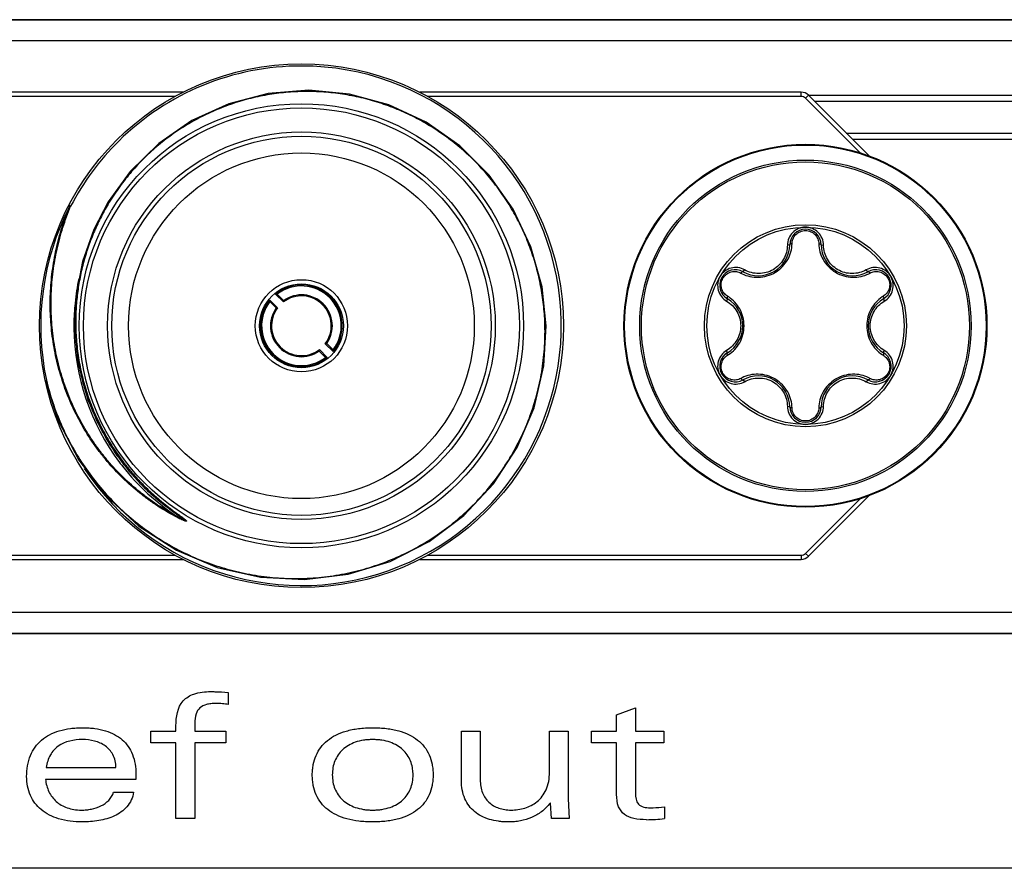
# Model space of a CAD drawing. Header units: inches. Extents: x 0 to 22, y 0 to 17.
# Tile 6 of 106: x 8.436 to 8.906, y 6.408 to 6.813. Entities that reach past the tile are written whole.
import ezdxf

# ---------------------------------------------------------------- set-up
doc = ezdxf.new("R2010")
doc.units = ezdxf.units.IN
doc.header["$LTSCALE"] = 1.21
doc.header["$MEASUREMENT"] = 0
doc.layers.get('0').update_dxf_attribs({"linetype": 'CONTINUOUS'})
doc.layers.add('02___PRT_ALL_AXES', color=7, linetype='CONTINUOUS')
doc.layers.add('LAYER_1', color=7, linetype='CONTINUOUS')

msp = doc.modelspace()

# ---------------------------------------------------------------- linework, layer by layer
at = {"color": 7, "linetype": 'CONTINUOUS'}
for p, q in [((8.2950672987, 6.803025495), (9.5655408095, 6.803025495)), ((8.513801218, 6.7784189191), (8.3318751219, 6.7784189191)), ((8.5100379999, 6.7764189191), (8.3318751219, 6.7764189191)), ((8.8087329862, 6.7784189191), (8.626740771, 6.7784189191)), ((8.8087329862, 6.7764189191), (8.6305125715, 6.7764189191)), ((8.8087329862, 6.7764189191), (8.8087329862, 6.7784189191)), ((8.8108543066, 6.7755402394), (8.8122685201, 6.776954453)), ((8.8370622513, 6.7493322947), (8.8108543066, 6.7755402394)), ((8.8415731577, 6.7476498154), (8.8122685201, 6.776954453)), ((9.048339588, 6.7769189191), (8.8122685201, 6.7769189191)), ((9.0453040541, 6.7739189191), (8.8153040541, 6.7739189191)), ((8.8303040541, 6.7589189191), (9.0303040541, 6.7589189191)), ((8.8333040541, 6.7559189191), (9.0273040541, 6.7559189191)), ((8.459373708, 6.7243161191), (8.4592737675, 6.7243408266)), ((8.4598170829, 6.724116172), (8.459373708, 6.7243161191)), ((8.4601912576, 6.723937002), (8.4598036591, 6.7240947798)), ((8.4786256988, 6.7258757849), (8.4781054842, 6.7261484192)), ((8.8033243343, 6.7055959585), (8.8021881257, 6.7054107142)), ((8.8182837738, 6.7055959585), (8.8194199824, 6.7054107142)), ((8.7810486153, 6.6927350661), (8.7817771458, 6.6936264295)), ((8.8405594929, 6.6927350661), (8.8398309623, 6.6936264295)), ((8.5580024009, 6.6820489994), (8.5617417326, 6.6783096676)), ((8.5587536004, 6.6820049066), (8.5617928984, 6.6789656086)), ((8.5589133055, 6.6754812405), (8.5551739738, 6.6792205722)), ((8.5582573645, 6.6754300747), (8.5552180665, 6.6784693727)), ((8.7735688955, 6.6797798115), (8.7731612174, 6.6787032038)), ((8.8480392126, 6.6797798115), (8.8484468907, 6.6787032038)), ((8.5816948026, 6.6583565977), (8.5854341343, 6.6546172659)), ((8.5823507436, 6.6584077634), (8.5853900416, 6.6553684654)), ((8.5818545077, 6.6518329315), (8.5788152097, 6.6548722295)), ((8.5826057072, 6.6517888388), (8.5788663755, 6.6555281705)), ((8.7735688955, 6.6540580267), (8.7731612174, 6.6551346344)), ((8.8480392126, 6.6540580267), (8.8484468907, 6.6551346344)), ((8.4480682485, 6.6407768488), (8.4486319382, 6.6409421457)), ((8.7810486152, 6.641102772), (8.7817771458, 6.6402114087)), ((8.8405594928, 6.641102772), (8.8398309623, 6.6402114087)), ((8.8033243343, 6.6282418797), (8.8021881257, 6.628427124)), ((8.8182837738, 6.6282418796), (8.8194199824, 6.628427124)), ((8.4856314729, 6.6005491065), (8.4856663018, 6.6005046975)), ((8.8108543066, 6.5582975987), (8.8370622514, 6.5845055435)), ((8.8122685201, 6.5568833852), (8.8415731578, 6.5861880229)), ((8.5111262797, 6.5753830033), (8.5112918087, 6.5757700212)), ((8.51312782, 6.5753825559), (8.5154452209, 6.5736825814)), ((8.3318751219, 6.5574189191), (8.5100603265, 6.5574189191)), ((8.3318751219, 6.5554189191), (8.513857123, 6.5554189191)), ((8.6267425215, 6.5554189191), (8.8087329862, 6.5554189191)), ((8.6305488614, 6.5574189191), (8.8087329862, 6.5574189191)), ((8.8087329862, 6.5574189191), (8.8087329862, 6.5554189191)), ((8.8108543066, 6.5582975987), (8.8122685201, 6.5568833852)), ((9.5643651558, 6.530025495), (8.2962429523, 6.530025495)), ((9.5720205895, 6.4079504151), (8.2885875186, 6.4079504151))]:
    msp.add_line(p, q, dxfattribs=at)
for points in [[(8.6870899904, 6.6669677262), (8.6851579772, 6.6854479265), (8.6798450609, 6.7046515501), (8.6713480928, 6.7226112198), (8.6599327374, 6.7388015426), (8.6459510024, 6.7527509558), (8.6298313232, 6.764056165), (8.6120645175, 6.7723945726), (8.5931869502, 6.7775339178), (8.5737655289, 6.7793373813), (8.5543835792, 6.7777672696), (8.5356259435, 6.7728883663), (8.5180576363, 6.7648683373), (8.5022073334, 6.7539749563)], [(8.5022073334, 6.7539749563), (8.4885382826, 6.7405590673), (8.4781054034, 6.7261484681)], [(8.4781054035, 6.7261484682), (8.4712546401, 6.7129458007), (8.4658641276, 6.6976318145), (8.4627781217, 6.6817344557), (8.4620233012, 6.6668853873)], [(8.4480667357, 6.6407853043), (8.4542522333, 6.6217038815), (8.4641441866, 6.6027131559), (8.477118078, 6.5857471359), (8.4927756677, 6.5713032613), (8.5106376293, 6.5598033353), (8.5301590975, 6.5515786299), (8.5507457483, 6.5468605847), (8.5717733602, 6.5457733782), (8.5926094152, 6.5483308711), (8.6126280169, 6.5544380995), (8.6312290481, 6.5638930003), (8.6478564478, 6.5763919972), (8.6620163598, 6.5915395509), (8.6732923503, 6.6088615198), (8.6813569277, 6.6278170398), (8.6859836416, 6.6478201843), (8.6870899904, 6.6669677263)], [(8.4620233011, 6.6668853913), (8.4636693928, 6.6496803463), (8.4684610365, 6.6316025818), (8.4762663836, 6.6145465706), (8.4856314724, 6.6005491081)]]:
    msp.add_lwpolyline(points, dxfattribs=at)
for centre, radius in [((8.5703040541, 6.6669189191), 0.125), ((8.5703040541, 6.6669189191), 0.106), ((8.5703040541, 6.6669189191), 0.104), ((8.5703040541, 6.6669189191), 0.0925), ((8.5703040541, 6.6669189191), 0.0905), ((8.8108040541, 6.6669189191), 0.0866141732), ((8.8108040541, 6.6669189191), 0.0862682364), ((8.5703040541, 6.6669189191), 0.0825), ((8.8108040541, 6.6669189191), 0.0790860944), ((8.8108040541, 6.6669189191), 0.0782509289), ((8.8108040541, 6.6669189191), 0.0482118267), ((8.8108040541, 6.6669189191), 0.0470472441), ((8.5703040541, 6.6669189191), 0.022), ((8.5703040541, 6.6669189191), 0.02)]:
    msp.add_circle(centre, radius, dxfattribs=at)
for centre, radius, start, end in [((8.5703037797, 6.6669180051), 0.1239985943, 213.3002383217, 89.9712482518), ((8.5703041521, 6.6669187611), 0.1239996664, 89.9713013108, 134.6839603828), ((8.8087329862, 6.7734189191), 0.005, 45, 90), ((8.8087329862, 6.7734189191), 0.003, 45, 90), ((8.570303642, 6.6669191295), 0.1239990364, 134.6839125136, 152.6244532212), ((8.5703040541, 6.6669189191), 0.1244142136, 152.6531984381, 192.0516078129), ((8.8108040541, 6.7055015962), 0.007480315, 0.7227907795, 179.2772092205), ((8.7883648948, 6.705784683), 0.0149606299, 240.7227907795, 359.2772092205), ((8.8332432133, 6.705784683), 0.0149606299, 180.7227907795, 299.2772092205), ((8.7773904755, 6.6862102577), 0.007480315, 60.7227907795, 239.2772092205), ((8.7877868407, 6.7059492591), 0.0159065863, 240.861788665, 243.0483582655), ((8.8442176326, 6.6862102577), 0.007480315, 300.7227907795, 119.2772092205), ((8.8338217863, 6.7059483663), 0.0159055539, 296.9371101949, 299.13814451), ((8.5703936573, 6.666905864), 0.1086746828, 168.0325823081, 174.2595774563), ((8.5703040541, 6.6669189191), 0.0195, 320.8868421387, 129.1131578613), ((8.5703040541, 6.6669189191), 0.019, 322.5608431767, 127.4391568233), ((8.5553352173, 6.6301876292), 0.0519299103, 86.2256693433, 87.0559233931), ((8.5703040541, 6.6669189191), 0.01425, 323.0681505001, 126.9318494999), ((8.5703040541, 6.6669189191), 0.01475, 324.7582565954, 125.2417434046), ((8.5701678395, 6.6669264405), 0.1084479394, 174.2584609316, 179.6242179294), ((8.5703040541, 6.6669189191), 0.0195, 140.8868421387, 309.1131578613), ((8.5703040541, 6.6669189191), 0.019, 142.5608431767, 307.4391568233), ((8.6070353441, 6.6818877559), 0.0519299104, 182.9440766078, 183.7743306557), ((8.6060444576, 6.6751838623), 0.0444128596, 175.1153607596, 175.9641500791), ((8.7659257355, 6.6669189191), 0.0149606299, 300.7227907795, 59.2772092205), ((8.7654940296, 6.6673370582), 0.0159068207, 56.9302878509, 59.1380786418), ((8.8556823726, 6.6669189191), 0.0149606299, 120.7227907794, 239.2772092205), ((8.8561139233, 6.667337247), 0.0159065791, 120.8617901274, 123.0485001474), ((8.5703040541, 6.6669189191), 0.01475, 144.7582565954, 305.2417434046), ((8.5703040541, 6.6669189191), 0.01425, 143.0681505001, 306.9318494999), ((8.5620391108, 6.6311785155), 0.0444128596, 94.035849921, 94.8846392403), ((8.8108015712, 6.6669175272), 0.0312182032, 170.2279597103, 170.9447243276), ((8.5703792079, 6.666922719), 0.1086593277, 179.6229866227, 180.0314200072), ((8.5704055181, 6.666922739), 0.1086856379, 180.0314229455, 180.5271346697), ((8.5703034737, 6.66691866), 0.108583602, 180.52547779, 216.9770932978), ((8.5785689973, 6.7026593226), 0.0444128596, 274.0358499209, 274.8846392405), ((8.8108031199, 6.6669150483), 0.0312206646, 350.3514779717, 350.9639628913), ((8.5345636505, 6.6586539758), 0.0444128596, 355.1153607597, 355.964150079), ((8.5335727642, 6.6519500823), 0.0519299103, 2.9440766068, 3.7743306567), ((8.7773904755, 6.6476275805), 0.007480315, 120.7227907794, 299.2772092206), ((8.7654941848, 6.6665005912), 0.0159065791, 300.8617901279, 303.0485001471), ((8.8442176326, 6.6476275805), 0.007480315, 240.7227907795, 59.2772092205), ((8.8561140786, 6.6665007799), 0.0159068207, 236.9302878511, 239.138078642), ((8.5852728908, 6.7036502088), 0.0519299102, 266.2256693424, 267.0559233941), ((8.7877863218, 6.6278894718), 0.0159055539, 116.9371101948, 119.1381445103), ((8.7883648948, 6.6280531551), 0.0149606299, 0.7227907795, 119.2772092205), ((8.8332432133, 6.6280531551), 0.0149606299, 60.7227907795, 179.2772092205), ((8.8338212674, 6.627888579), 0.0159065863, 60.8617886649, 63.0483582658), ((8.8108040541, 6.6283362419), 0.007480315, 180.7227907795, 359.2772092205), ((8.5701760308, 6.6668185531), 0.1084217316, 216.9753406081, 218.1208778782), ((8.5744390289, 6.6701640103), 0.1122548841, 217.5724271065, 218.0901912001), ((8.5703081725, 6.6669246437), 0.1085912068, 218.1218743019, 237.0797129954), ((8.5985604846, 6.7026096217), 0.1532415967, 234.6282322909, 234.8406373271), ((8.6191667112, 6.7320114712), 0.1891453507, 234.8662153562, 235.5362732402), ((8.7723741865, 6.9551556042), 0.4598219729, 235.5308621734, 235.6811877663), ((8.8087329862, 6.5604189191), 0.003, 270, 315), ((8.8087329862, 6.5604189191), 0.005, 270, 315)]:
    msp.add_arc(centre, radius, start, end, dxfattribs=at)
for points, knots in [([(8.6865047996, 6.6669189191), (8.6864321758, 6.6699305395), (8.686052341, 6.6759508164), (8.6847811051, 6.684907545), (8.6828146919, 6.6937387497), (8.680163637, 6.7023895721), (8.6768427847, 6.7108067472), (8.6728711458, 6.718937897), (8.6682719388, 6.7267322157), (8.6630721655, 6.7341405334), (8.6573028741, 6.741115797), (8.6509992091, 6.7476137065), (8.644198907, 6.7535914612), (8.6369449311, 6.7590112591), (8.6292813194, 6.76383574), (8.621257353, 6.7680345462), (8.6129228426, 6.7715776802), (8.6043314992, 6.774442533), (8.5955377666, 6.7766080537), (8.5865984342, 6.7780597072), (8.577571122, 6.7787860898), (8.5685146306, 6.7787811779), (8.5594881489, 6.7780437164), (8.5505512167, 6.7765765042), (8.541762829, 6.7743885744), (8.5331820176, 6.7714918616), (8.5248659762, 6.7679057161), (8.5168717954, 6.7636513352), (8.5092531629, 6.7587576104), (8.5020628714, 6.753255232), (8.49534941, 6.7471808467), (8.4891585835, 6.7405732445), (8.4835360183, 6.7334772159), (8.4801902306, 6.7284517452), (8.4786256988, 6.7258757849)], [0, 0, 0, 0, 0.0312279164, 0.0624563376, 0.0936865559, 0.1249185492, 0.1561526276, 0.1873889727, 0.2186279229, 0.2498699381, 0.2811153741, 0.3123645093, 0.3436173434, 0.37487323, 0.406131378, 0.4373908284, 0.4686506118, 0.4999104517, 0.5311700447, 0.5624296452, 0.5936890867, 0.6249487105, 0.6562080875, 0.68746763, 0.7187271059, 0.7499866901, 0.7812450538, 0.8125015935, 0.843754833, 0.8750045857, 0.9062514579, 0.9375006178, 0.9687579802, 1, 1, 1, 1]), ([(8.5111262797, 6.5753830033), (8.5079344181, 6.5770377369), (8.5032650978, 6.5797610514), (8.4973349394, 6.5838344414), (8.4916100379, 6.5881945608), (8.4848629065, 6.5941617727), (8.4787231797, 6.600753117), (8.4742082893, 6.6063597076), (8.4699652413, 6.6121754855), (8.4651874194, 6.6198143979), (8.4603431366, 6.6294774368), (8.4564218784, 6.6395504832), (8.4534499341, 6.6499425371), (8.4514444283, 6.6605630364), (8.4504142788, 6.6713216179), (8.4503601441, 6.682129), (8.4512748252, 6.6928974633), (8.4531435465, 6.7035420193), (8.4559446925, 6.7139790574), (8.458414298, 6.7207490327), (8.4597940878, 6.7240717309)], [0, 0, 0, 0, 0.0624613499, 0.0937081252, 0.1249536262, 0.187435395, 0.2499318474, 0.2811919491, 0.3124536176, 0.3749612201, 0.4374696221, 0.4999762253, 0.562480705, 0.6249836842, 0.6874858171, 0.7499876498, 0.812489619, 0.8749920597, 0.9374951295, 1, 1, 1, 1]), ([(8.5112918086, 6.5757700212), (8.5081120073, 6.5774196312), (8.5034604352, 6.5801343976), (8.4975530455, 6.5841947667), (8.4918502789, 6.5885408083), (8.4851295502, 6.5944885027), (8.4790142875, 6.6010579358), (8.4745176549, 6.6066456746), (8.4702919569, 6.6124417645), (8.4655340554, 6.6200545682), (8.4607106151, 6.6296841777), (8.4568069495, 6.6397219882), (8.4538492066, 6.6500773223), (8.4518543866, 6.6606599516), (8.4508313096, 6.6713798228), (8.4507806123, 6.6821481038), (8.4516949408, 6.6928770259), (8.4532492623, 6.7017161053), (8.4549565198, 6.7086821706), (8.4569683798, 6.7155661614), (8.4588160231, 6.7206259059), (8.460191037, 6.723936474)], [0, 0, 0, 0, 0.0624600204, 0.0937061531, 0.1249510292, 0.1874315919, 0.2499269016, 0.2811864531, 0.3124475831, 0.374954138, 0.4374615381, 0.4999671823, 0.5624707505, 0.6249728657, 0.6874741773, 0.7499752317, 0.8124764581, 0.8749781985, 0.9062370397, 0.9374957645, 1, 1, 1, 1]), ([(8.4786256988, 6.7258757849), (8.4772872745, 6.7236719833), (8.4747628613, 6.7191686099), (8.4714573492, 6.7121668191), (8.4686500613, 6.7049496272), (8.466356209, 6.6975535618), (8.4645877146, 6.6900148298), (8.4633544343, 6.6823703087), (8.4626631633, 6.6746587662), (8.4625661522, 6.6694971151), (8.4626088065, 6.6669189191)], [0, 0, 0, 0, 0.1249747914, 0.2499941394, 0.3750037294, 0.5000118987, 0.625019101, 0.7500166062, 0.8750177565, 1, 1, 1, 1]), ([(8.81080285, 6.7139661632), (8.8102391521, 6.7139660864), (8.8091093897, 6.7138441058), (8.806951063, 6.71318992), (8.8045628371, 6.7115926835), (8.8026611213, 6.7087545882), (8.8022008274, 6.7065174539), (8.8021881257, 6.7054107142)], [0, 0, 0, 0, 0.1262875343, 0.2525301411, 0.5029356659, 0.7520362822, 1, 1, 1, 1]), ([(8.8194199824, 6.7054107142), (8.8194072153, 6.7065180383), (8.8189465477, 6.7087565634), (8.8170428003, 6.7115950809), (8.8146535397, 6.7131916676), (8.8124954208, 6.7138445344), (8.8113662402, 6.7139662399), (8.81080285, 6.7139661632)], [0, 0, 0, 0, 0.248052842, 0.4972756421, 0.7476441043, 0.8738027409, 1, 1, 1, 1]), ([(8.8044161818, 6.7061283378), (8.8044279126, 6.706904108), (8.8047538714, 6.7084933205), (8.8061144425, 6.7105579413), (8.8082321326, 6.7120076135), (8.8108078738, 6.7125322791), (8.8133825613, 6.7120046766), (8.8154975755, 6.7105536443), (8.8168550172, 6.7084901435), (8.8171802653, 6.7069030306), (8.8171919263, 6.7061283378)], [0, 0, 0, 0, 0.1184614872, 0.2410309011, 0.3687539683, 0.5001861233, 0.6316185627, 0.7592785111, 0.8817031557, 1, 1, 1, 1]), ([(8.7805773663, 6.691770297), (8.7817444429, 6.6911768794), (8.7842738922, 6.6902627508), (8.7883597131, 6.6898686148), (8.7925607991, 6.6905394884), (8.7965463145, 6.6922967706), (8.7999477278, 6.695002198), (8.8024819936, 6.6983913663), (8.8040274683, 6.7021709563), (8.8043965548, 6.704823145), (8.8044161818, 6.7061283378)], [0, 0, 0, 0, 0.1189431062, 0.2414289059, 0.3691399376, 0.5011775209, 0.6327632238, 0.7596185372, 0.8814147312, 1, 1, 1, 1]), ([(8.8021881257, 6.7054107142), (8.8021746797, 6.704237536), (8.8018457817, 6.7018792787), (8.8004719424, 6.6985823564), (8.7982906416, 6.6957315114), (8.7954364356, 6.6935369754), (8.792108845, 6.6921622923), (8.788549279, 6.6916984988), (8.7850069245, 6.6921570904), (8.7827999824, 6.6930514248), (8.7817771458, 6.6936264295)], [0, 0, 0, 0, 0.1242272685, 0.2489210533, 0.3742252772, 0.499991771, 0.6257537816, 0.751060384, 0.8757593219, 1, 1, 1, 1]), ([(8.8044161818, 6.7061283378), (8.8042747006, 6.7061247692), (8.8040056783, 6.7060925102), (8.8036099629, 6.7059817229), (8.8033263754, 6.7057577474), (8.8033243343, 6.7055959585)], [0, 0, 0, 0, 0.331294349, 0.6212430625, 1, 1, 1, 1]), ([(8.8171919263, 6.7061283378), (8.8173334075, 6.7061247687), (8.8176024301, 6.7060925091), (8.8179981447, 6.7059817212), (8.8182817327, 6.7057577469), (8.8182837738, 6.7055959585)], [0, 0, 0, 0, 0.331294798, 0.6212439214, 1, 1, 1, 1]), ([(8.8171919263, 6.7061283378), (8.8172115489, 6.7048233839), (8.8175805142, 6.7021716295), (8.8191255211, 6.6983925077), (8.8216592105, 6.6950034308), (8.8250599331, 6.6922979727), (8.8290446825, 6.6905403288), (8.8332450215, 6.6898687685), (8.8373305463, 6.6902619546), (8.8398600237, 6.6911754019), (8.8410271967, 6.6917684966)], [0, 0, 0, 0, 0.1185777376, 0.2403711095, 0.3672268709, 0.4988236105, 0.6308496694, 0.7585603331, 0.8810481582, 1, 1, 1, 1]), ([(8.8398309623, 6.6936264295), (8.8388082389, 6.6930514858), (8.8366014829, 6.6921571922), (8.8330593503, 6.6916985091), (8.8294998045, 6.6921621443), (8.826172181, 6.693536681), (8.8233178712, 6.6957311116), (8.821136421, 6.6985818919), (8.8197623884, 6.7018789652), (8.8194334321, 6.7042374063), (8.8194199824, 6.7054107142)], [0, 0, 0, 0, 0.1242270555, 0.2489206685, 0.3742247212, 0.4999906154, 0.6257526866, 0.7510597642, 0.8757589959, 1, 1, 1, 1]), ([(8.7700590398, 6.6904409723), (8.7697773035, 6.6899527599), (8.7693181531, 6.6889133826), (8.768805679, 6.6867171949), (8.7689949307, 6.6838504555), (8.770501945, 6.6807846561), (8.7722091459, 6.6792675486), (8.7731612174, 6.6787032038)], [0, 0, 0, 0, 0.1262874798, 0.2525299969, 0.5029355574, 0.7520362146, 1, 1, 1, 1]), ([(8.7817771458, 6.6936264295), (8.7808117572, 6.6941690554), (8.778642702, 6.6948893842), (8.7752324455, 6.6946598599), (8.7726550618, 6.6933888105), (8.7710106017, 6.6918461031), (8.7703406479, 6.6909289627), (8.7700590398, 6.6904409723)], [0, 0, 0, 0, 0.248050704, 0.4972746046, 0.7476435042, 0.8738025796, 1, 1, 1, 1]), ([(8.7736537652, 6.6809915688), (8.7729877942, 6.6813896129), (8.7717744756, 6.6824665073), (8.7706667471, 6.6846771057), (8.770470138, 6.6872359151), (8.7713036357, 6.6897289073), (8.7730478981, 6.6916948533), (8.7753620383, 6.6928009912), (8.7778278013, 6.6929448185), (8.779364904, 6.6924329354), (8.7800416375, 6.6920556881)], [0, 0, 0, 0, 0.1184614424, 0.241030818, 0.3687538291, 0.5001860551, 0.6316188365, 0.7592787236, 0.8817032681, 1, 1, 1, 1]), ([(8.7800416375, 6.6920556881), (8.780115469, 6.6921764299), (8.780277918, 6.6923932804), (8.7805717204, 6.6926805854), (8.7809074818, 6.6928141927), (8.7810486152, 6.6927350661)], [0, 0, 0, 0, 0.3312947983, 0.621243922, 1, 1, 1, 1]), ([(8.8515471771, 6.690444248), (8.8512652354, 6.6909323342), (8.8505946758, 6.6918496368), (8.8489489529, 6.6933915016), (8.846371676, 6.69466093), (8.8429631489, 6.6948886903), (8.8407957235, 6.6941687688), (8.8398309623, 6.6936264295)], [0, 0, 0, 0, 0.1262874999, 0.2525300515, 0.5029355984, 0.7520362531, 1, 1, 1, 1]), ([(8.8415664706, 6.6920556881), (8.8414926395, 6.69217643), (8.8413301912, 6.6923932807), (8.8410363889, 6.6926805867), (8.8407006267, 6.6928141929), (8.8405594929, 6.6927350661)], [0, 0, 0, 0, 0.3312943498, 0.621243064, 1, 1, 1, 1]), ([(8.8415664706, 6.6920556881), (8.8422441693, 6.6924334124), (8.8437834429, 6.6929457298), (8.8462517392, 6.6927997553), (8.8485660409, 6.6916906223), (8.8503082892, 6.6897222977), (8.8511387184, 6.6872287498), (8.8509395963, 6.6846715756), (8.849831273, 6.6824642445), (8.8486194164, 6.6813890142), (8.8479543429, 6.6809915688)], [0, 0, 0, 0, 0.118460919, 0.2410303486, 0.3687534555, 0.5001857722, 0.6316183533, 0.7592783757, 0.8817030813, 1, 1, 1, 1]), ([(8.8484468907, 6.6787032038), (8.849399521, 6.6792679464), (8.8511078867, 6.6807862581), (8.8526142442, 6.6838544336), (8.8528021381, 6.6867220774), (8.8522883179, 6.6889176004), (8.8518289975, 6.6899563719), (8.8515471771, 6.690444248)], [0, 0, 0, 0, 0.2480499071, 0.4972738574, 0.7476429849, 0.8738024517, 1, 1, 1, 1]), ([(8.7731612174, 6.6787032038), (8.7741705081, 6.678104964), (8.776048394, 6.6766410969), (8.7782167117, 6.6738022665), (8.7795949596, 6.6704896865), (8.7799103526, 6.6681067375), (8.7799103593, 6.6669189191)], [0, 0, 0, 0, 0.2484572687, 0.4978488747, 0.7484615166, 1, 1, 1, 1]), ([(8.7736537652, 6.6809915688), (8.7735861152, 6.6808672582), (8.7734795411, 6.6806181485), (8.773377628, 6.6802200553), (8.7734298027, 6.6798624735), (8.7735688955, 6.6797798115)], [0, 0, 0, 0, 0.3312943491, 0.6212430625, 1, 1, 1, 1]), ([(8.7815129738, 6.6669189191), (8.7815129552, 6.6683415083), (8.7811581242, 6.6711527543), (8.7796233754, 6.6750197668), (8.7772660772, 6.6782739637), (8.7752489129, 6.6799669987), (8.7741737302, 6.6806670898)], [0, 0, 0, 0, 0.2633697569, 0.5180081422, 0.7624688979, 1, 1, 1, 1]), ([(8.8474392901, 6.6806702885), (8.8463632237, 6.6799701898), (8.8443446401, 6.6782769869), (8.8419858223, 6.6750219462), (8.8404501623, 6.6711539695), (8.8400951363, 6.6683419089), (8.8400951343, 6.6669189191)], [0, 0, 0, 0, 0.2375836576, 0.4820303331, 0.7366506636, 1, 1, 1, 1]), ([(8.8416977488, 6.6669189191), (8.8416977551, 6.6681066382), (8.842013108, 6.6704894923), (8.8433912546, 6.6738020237), (8.8455595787, 6.6766409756), (8.8474375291, 6.6781049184), (8.8484468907, 6.6787032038)], [0, 0, 0, 0, 0.2515174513, 0.5021316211, 0.7515248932, 1, 1, 1, 1]), ([(8.8479543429, 6.6809915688), (8.8480219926, 6.6808672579), (8.8481285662, 6.6806181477), (8.8482304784, 6.6802200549), (8.848178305, 6.6798624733), (8.8480392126, 6.6797798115)], [0, 0, 0, 0, 0.331294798, 0.6212439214, 1, 1, 1, 1]), ([(8.4486319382, 6.6409421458), (8.4494797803, 6.6373673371), (8.4514948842, 6.6302875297), (8.4547866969, 6.6216963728), (8.4578710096, 6.6150211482), (8.4612481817, 6.6084917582), (8.4660108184, 6.6006226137), (8.4725437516, 6.591729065), (8.4798458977, 6.5834556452), (8.4878591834, 6.5758702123), (8.4965205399, 6.5690349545), (8.5057612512, 6.5630066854), (8.515507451, 6.5578358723), (8.5256807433, 6.5535664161), (8.536198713, 6.5502351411), (8.5469756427, 6.547871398), (8.5579232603, 6.5464967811), (8.5689513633, 6.5461249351), (8.5799684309, 6.5467611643), (8.5908822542, 6.5484028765), (8.601600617, 6.551038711), (8.6120324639, 6.5546480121), (8.6220875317, 6.5592035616), (8.631679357, 6.564666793), (8.6407238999, 6.5709935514), (8.6491423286, 6.5781306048), (8.656860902, 6.5860177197), (8.663811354, 6.5945883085), (8.6699314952, 6.6037685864), (8.6742948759, 6.6118633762), (8.6773179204, 6.6185602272), (8.6800233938, 6.6253910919), (8.6827984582, 6.6341564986), (8.684736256, 6.6431439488), (8.6857727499, 6.6504170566), (8.6864646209, 6.6577306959), (8.6865933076, 6.6632481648), (8.6865047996, 6.6669189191)], [0, 0, 0, 0, 0.031256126, 0.0625287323, 0.0781635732, 0.0937955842, 0.1250498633, 0.15630353, 0.1875542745, 0.2188028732, 0.2500497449, 0.2812951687, 0.3125398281, 0.3437842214, 0.3750285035, 0.4062729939, 0.4375185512, 0.4687662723, 0.5000169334, 0.5312708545, 0.5625279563, 0.5937875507, 0.6250482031, 0.6563074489, 0.6875637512, 0.7188165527, 0.7500660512, 0.7813125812, 0.812556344, 0.8437976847, 0.85942184, 0.8750455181, 0.9062828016, 0.9375183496, 0.9531400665, 0.968762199, 1, 1, 1, 1]), ([(8.4623662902, 6.6668721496), (8.4623928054, 6.6638910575), (8.4626911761, 6.6579282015), (8.4638714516, 6.6490534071), (8.4657763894, 6.6403051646), (8.4683926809, 6.6317432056), (8.4717021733, 6.6234247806), (8.4756819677, 6.6154054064), (8.480303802, 6.6077388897), (8.4837925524, 6.602895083), (8.4856314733, 6.6005491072)], [0, 0, 0, 0, 0.1250112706, 0.250020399, 0.3750218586, 0.5000204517, 0.6250168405, 0.7500115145, 0.8750054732, 1, 1, 1, 1]), ([(8.4626088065, 6.6669189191), (8.4626572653, 6.6639911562), (8.4629893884, 6.6581368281), (8.4641900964, 6.6494259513), (8.46608576, 6.6408391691), (8.4686636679, 6.6324324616), (8.4719064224, 6.624259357), (8.4757918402, 6.6163715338), (8.4802923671, 6.6088186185), (8.4836824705, 6.6040355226), (8.4854676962, 6.601715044)], [0, 0, 0, 0, 0.1250108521, 0.2500205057, 0.3750222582, 0.500021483, 0.6250184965, 0.7500136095, 0.8750073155, 1, 1, 1, 1]), ([(8.7799103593, 6.6669189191), (8.779910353, 6.6657312), (8.7795950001, 6.6633483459), (8.7782168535, 6.6600358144), (8.7760485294, 6.6571968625), (8.774170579, 6.6557329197), (8.7731612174, 6.6551346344)], [0, 0, 0, 0, 0.2515174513, 0.5021316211, 0.7515248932, 1, 1, 1, 1]), ([(8.774168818, 6.6531675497), (8.7752448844, 6.6538676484), (8.777263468, 6.6555608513), (8.7796222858, 6.658815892), (8.7811579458, 6.6626838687), (8.7815129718, 6.6654959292), (8.7815129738, 6.6669189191)], [0, 0, 0, 0, 0.2375836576, 0.4820303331, 0.7366506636, 1, 1, 1, 1]), ([(8.8400951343, 6.6669189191), (8.8400951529, 6.6654963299), (8.8404499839, 6.6626850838), (8.8419847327, 6.6588180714), (8.8443420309, 6.6555638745), (8.8463591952, 6.6538708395), (8.8474343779, 6.6531707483)], [0, 0, 0, 0, 0.2633697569, 0.5180081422, 0.7624688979, 1, 1, 1, 1]), ([(8.8484468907, 6.6551346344), (8.8474376, 6.6557328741), (8.8455597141, 6.6571967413), (8.8433913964, 6.6600355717), (8.8420131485, 6.6633481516), (8.8416977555, 6.6657311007), (8.8416977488, 6.6669189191)], [0, 0, 0, 0, 0.2484572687, 0.4978488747, 0.7484615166, 1, 1, 1, 1]), ([(8.7731612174, 6.6551346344), (8.7722085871, 6.6545698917), (8.7705002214, 6.65305158), (8.768993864, 6.6499834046), (8.76880597, 6.6471157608), (8.7693197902, 6.6449202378), (8.7697791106, 6.6438814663), (8.770060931, 6.6433935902)], [0, 0, 0, 0, 0.2480499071, 0.4972738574, 0.7476429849, 0.8738024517, 1, 1, 1, 1]), ([(8.7736537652, 6.6528462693), (8.7735861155, 6.6529705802), (8.773479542, 6.6532196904), (8.7733776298, 6.6536177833), (8.7734298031, 6.6539753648), (8.7735688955, 6.6540580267)], [0, 0, 0, 0, 0.331294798, 0.6212439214, 1, 1, 1, 1]), ([(8.8479543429, 6.6528462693), (8.8480219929, 6.65297058), (8.848128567, 6.6532196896), (8.8482304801, 6.6536177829), (8.8481783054, 6.6539753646), (8.8480392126, 6.6540580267)], [0, 0, 0, 0, 0.3312943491, 0.6212430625, 1, 1, 1, 1]), ([(8.8515490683, 6.6433968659), (8.8518308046, 6.6438850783), (8.852289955, 6.6449244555), (8.8528024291, 6.6471206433), (8.8526131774, 6.6499873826), (8.8511061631, 6.6530531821), (8.8493989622, 6.6545702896), (8.8484468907, 6.6551346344)], [0, 0, 0, 0, 0.1262874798, 0.2525299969, 0.5029355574, 0.7520362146, 1, 1, 1, 1]), ([(8.7800416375, 6.6417821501), (8.7793639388, 6.6414044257), (8.7778246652, 6.6408921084), (8.7753563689, 6.6410380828), (8.7730420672, 6.6421472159), (8.771299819, 6.6441155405), (8.7704693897, 6.6466090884), (8.7706685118, 6.6491662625), (8.7717768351, 6.6513735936), (8.7729886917, 6.652448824), (8.7736537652, 6.6528462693)], [0, 0, 0, 0, 0.118460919, 0.2410303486, 0.3687534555, 0.5001857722, 0.6316183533, 0.7592783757, 0.8817030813, 1, 1, 1, 1]), ([(8.8479543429, 6.6528462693), (8.8486203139, 6.6524482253), (8.8498336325, 6.6513713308), (8.850941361, 6.6491607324), (8.8511379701, 6.6466019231), (8.8503044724, 6.6441089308), (8.84856021, 6.6421429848), (8.8462460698, 6.6410368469), (8.8437803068, 6.6408930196), (8.8422432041, 6.6414049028), (8.8415664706, 6.6417821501)], [0, 0, 0, 0, 0.1184614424, 0.241030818, 0.3687538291, 0.5001860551, 0.6316188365, 0.7592787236, 0.8817032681, 1, 1, 1, 1]), ([(8.8044161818, 6.6277095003), (8.8043965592, 6.6290144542), (8.8040275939, 6.6316662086), (8.8024825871, 6.6354453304), (8.7999488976, 6.6388344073), (8.796548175, 6.6415398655), (8.7925634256, 6.6432975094), (8.7883630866, 6.6439690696), (8.7842775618, 6.6435758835), (8.7817480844, 6.6426624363), (8.7805809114, 6.6420693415)], [0, 0, 0, 0, 0.1185777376, 0.2403711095, 0.3672268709, 0.4988236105, 0.6308496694, 0.7585603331, 0.8810481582, 1, 1, 1, 1]), ([(8.8410307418, 6.6420675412), (8.8398636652, 6.6426609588), (8.837334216, 6.6435750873), (8.833248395, 6.6439692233), (8.829047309, 6.6432983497), (8.8250617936, 6.6415410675), (8.8216603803, 6.6388356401), (8.8191261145, 6.6354464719), (8.8175806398, 6.6316668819), (8.8172115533, 6.6290146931), (8.8171919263, 6.6277095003)], [0, 0, 0, 0, 0.1189431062, 0.2414289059, 0.3691399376, 0.5011775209, 0.6327632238, 0.7596185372, 0.8814147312, 1, 1, 1, 1]), ([(8.770060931, 6.6433935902), (8.7703428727, 6.6429055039), (8.7710134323, 6.6419882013), (8.7726591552, 6.6404463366), (8.7752364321, 6.6391769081), (8.7786449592, 6.6389491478), (8.7808123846, 6.6396690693), (8.7817771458, 6.6402114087)], [0, 0, 0, 0, 0.1262874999, 0.2525300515, 0.5029355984, 0.7520362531, 1, 1, 1, 1]), ([(8.7800416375, 6.6417821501), (8.7801154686, 6.6416614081), (8.7802779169, 6.6414445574), (8.7805717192, 6.6411572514), (8.7809074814, 6.6410236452), (8.7810486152, 6.641102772)], [0, 0, 0, 0, 0.3312943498, 0.621243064, 1, 1, 1, 1]), ([(8.7817771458, 6.6402114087), (8.7827998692, 6.6407863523), (8.7850066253, 6.6416806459), (8.7885487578, 6.642139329), (8.7921083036, 6.6416756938), (8.7954359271, 6.6403011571), (8.7982902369, 6.6381067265), (8.8004716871, 6.6352559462), (8.8018457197, 6.631958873), (8.802174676, 6.6296004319), (8.8021881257, 6.628427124)], [0, 0, 0, 0, 0.1242270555, 0.2489206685, 0.3742247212, 0.4999906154, 0.6257526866, 0.7510597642, 0.8757589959, 1, 1, 1, 1]), ([(8.8194199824, 6.628427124), (8.8194334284, 6.6296003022), (8.8197623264, 6.6319585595), (8.8211361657, 6.6352554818), (8.8233174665, 6.6381063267), (8.8261716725, 6.6403008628), (8.8294992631, 6.6416755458), (8.8330588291, 6.6421393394), (8.8366011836, 6.6416807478), (8.8388081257, 6.6407864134), (8.8398309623, 6.6402114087)], [0, 0, 0, 0, 0.1242272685, 0.2489210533, 0.3742252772, 0.499991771, 0.6257537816, 0.751060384, 0.8757593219, 1, 1, 1, 1]), ([(8.8398309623, 6.6402114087), (8.8407963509, 6.6396687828), (8.8429654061, 6.638948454), (8.8463756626, 6.6391779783), (8.8489530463, 6.6404490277), (8.8505975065, 6.641991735), (8.8512674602, 6.6429088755), (8.8515490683, 6.6433968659)], [0, 0, 0, 0, 0.248050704, 0.4972746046, 0.7476435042, 0.8738025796, 1, 1, 1, 1]), ([(8.8415664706, 6.6417821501), (8.8414926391, 6.6416614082), (8.8413301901, 6.6414445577), (8.8410363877, 6.6411572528), (8.8407006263, 6.6410236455), (8.8405594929, 6.641102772)], [0, 0, 0, 0, 0.3312947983, 0.621243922, 1, 1, 1, 1]), ([(8.8021881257, 6.628427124), (8.8022008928, 6.6273197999), (8.8026615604, 6.6250812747), (8.8045653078, 6.6222427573), (8.8069545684, 6.6206461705), (8.8091126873, 6.6199933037), (8.8102418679, 6.6198715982), (8.8108052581, 6.619871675)], [0, 0, 0, 0, 0.248052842, 0.4972756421, 0.7476441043, 0.8738027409, 1, 1, 1, 1]), ([(8.8044161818, 6.6277095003), (8.8042747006, 6.6277130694), (8.804005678, 6.6277453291), (8.8036099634, 6.627856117), (8.8033263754, 6.6280800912), (8.8033243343, 6.6282418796)], [0, 0, 0, 0, 0.331294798, 0.6212439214, 1, 1, 1, 1]), ([(8.8171919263, 6.6277095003), (8.8171801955, 6.6269337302), (8.8168542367, 6.6253445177), (8.8154936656, 6.6232798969), (8.8133759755, 6.6218302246), (8.8108002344, 6.6213055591), (8.8082255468, 6.6218331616), (8.8061105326, 6.6232841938), (8.8047530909, 6.6253476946), (8.8044278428, 6.6269348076), (8.8044161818, 6.6277095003)], [0, 0, 0, 0, 0.1184614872, 0.2410309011, 0.3687539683, 0.5001861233, 0.6316185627, 0.7592785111, 0.8817031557, 1, 1, 1, 1]), ([(8.8108052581, 6.619871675), (8.811368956, 6.6198717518), (8.8124987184, 6.6199937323), (8.8146570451, 6.6206479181), (8.817045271, 6.6222451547), (8.8189469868, 6.62508325), (8.8194072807, 6.6273203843), (8.8194199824, 6.628427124)], [0, 0, 0, 0, 0.1262875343, 0.2525301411, 0.5029356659, 0.7520362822, 1, 1, 1, 1]), ([(8.8171919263, 6.6277095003), (8.8173334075, 6.627713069), (8.8176024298, 6.627745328), (8.8179981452, 6.6278561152), (8.8182817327, 6.6280800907), (8.8182837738, 6.6282418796)], [0, 0, 0, 0, 0.331294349, 0.6212430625, 1, 1, 1, 1]), ([(8.4856663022, 6.6005046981), (8.4873835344, 6.5983162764), (8.4909856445, 6.5940679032), (8.4968507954, 6.5881205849), (8.5020924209, 6.5835386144), (8.5064713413, 6.5801033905), (8.508717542, 6.578459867), (8.5098520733, 6.5776544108)], [0, 0, 0, 0, 0.2499688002, 0.4999488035, 0.7499449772, 0.8749703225, 1, 1, 1, 1]), ([(8.4860898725, 6.6009138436), (8.4871257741, 6.5995922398), (8.4887244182, 6.5976442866), (8.4909404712, 6.5951204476), (8.4926439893, 6.5932646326), (8.4943877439, 6.5914466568), (8.4961705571, 6.5896670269), (8.4979911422, 6.5879261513), (8.49984811, 6.5862242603), (8.5017399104, 6.584561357), (8.5033440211, 6.5832077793), (8.5046427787, 6.5821438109), (8.5056242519, 6.5813550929), (8.5066127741, 6.5805753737), (8.5076079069, 6.5798042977), (8.5086091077, 6.5790413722), (8.5096156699, 6.5782858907), (8.5104582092, 6.5776616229), (8.5111337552, 6.5771645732), (8.5116408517, 6.5767927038), (8.5121480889, 6.5764213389), (8.5126549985, 6.5760499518), (8.5131608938, 6.5756777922), (8.5135808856, 6.5753660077), (8.5139150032, 6.5751146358), (8.5141641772, 6.5749248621), (8.5144113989, 6.5747332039), (8.5146154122, 6.5745714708), (8.514776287, 6.5744397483), (8.5148957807, 6.5743402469), (8.5150134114, 6.5742391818), (8.5151083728, 6.5741517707), (8.5151850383, 6.5740832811), (8.5152401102, 6.5740305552), (8.5152896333, 6.5739733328), (8.5153398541, 6.5739153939), (8.5153871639, 6.573871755), (8.5154204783, 6.5738341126), (8.5154391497, 6.5738050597), (8.5154478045, 6.5737739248), (8.5154495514, 6.5737330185), (8.5154457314, 6.5737027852), (8.5154452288, 6.5736825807)], [0, 0, 0, 0, 0.1252497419, 0.1878778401, 0.250505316, 0.3131319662, 0.3757575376, 0.4383817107, 0.5010040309, 0.5636238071, 0.6262399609, 0.6575465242, 0.6888514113, 0.7201541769, 0.7514542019, 0.7827505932, 0.8140420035, 0.8453262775, 0.8609646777, 0.8765996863, 0.8922302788, 0.9078549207, 0.9234711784, 0.9390748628, 0.9468697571, 0.9546579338, 0.9624367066, 0.9702018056, 0.9740757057, 0.977945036, 0.9818001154, 0.985641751, 0.9875704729, 0.9894693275, 0.9913222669, 0.9932125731, 0.9951842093, 0.9961146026, 0.9969593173, 0.9977339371, 0.9984925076, 1, 1, 1, 1]), ([(8.5154452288, 6.5736825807), (8.5154450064, 6.573673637), (8.5154394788, 6.5736552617), (8.5154189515, 6.5736346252), (8.5153919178, 6.5736203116), (8.5153498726, 6.573608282), (8.5152921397, 6.5736075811), (8.5152230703, 6.5736201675), (8.5151530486, 6.5736361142), (8.5150589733, 6.5736574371), (8.5149414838, 6.5736870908), (8.5148011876, 6.5737283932), (8.5146614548, 6.5737748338), (8.514522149, 6.5738242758), (8.514382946, 6.5738750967), (8.5142441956, 6.5739279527), (8.5140597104, 6.5740009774), (8.5137376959, 6.5741330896), (8.5132811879, 6.5743322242), (8.512737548, 6.5745824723), (8.5121972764, 6.5748418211), (8.511660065, 6.5751086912), (8.5113039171, 6.5752909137), (8.5111262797, 6.5753830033)], [0, 0, 0, 0, 0.0056792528, 0.0115495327, 0.0180243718, 0.0249241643, 0.0391394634, 0.0541438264, 0.0694585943, 0.0847275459, 0.1153784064, 0.1463617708, 0.1775450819, 0.2088405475, 0.2401968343, 0.2716153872, 0.3030915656, 0.3661484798, 0.4925586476, 0.6192220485, 0.7460462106, 0.8729819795, 1, 1, 1, 1]), ([(8.5154452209, 6.5736825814), (8.5154017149, 6.5736762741), (8.5153078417, 6.5736828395), (8.515176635, 6.5737325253), (8.5150423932, 6.5737852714), (8.5148637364, 6.5738606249), (8.514642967, 6.5739620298), (8.5143795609, 6.5740881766), (8.5141176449, 6.5742182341), (8.5138568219, 6.5743510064), (8.5135969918, 6.5744860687), (8.5132516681, 6.5746687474), (8.5128220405, 6.5749013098), (8.5123093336, 6.5751859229), (8.511799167, 6.5754754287), (8.5114606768, 6.5756713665), (8.5112918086, 6.5757700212)], [0, 0, 0, 0, 0.028268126, 0.0589232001, 0.0899736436, 0.1210749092, 0.1835696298, 0.2461802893, 0.3088689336, 0.371605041, 0.434374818, 0.4971695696, 0.6228129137, 0.7485081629, 0.8742402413, 1, 1, 1, 1])]:
    msp.add_open_spline(points, degree=3, knots=knots, dxfattribs=at)
at = {"layer": '02___PRT_ALL_AXES', "color": 7, "linetype": 'CONTINUOUS'}
for p, q in [((9.5655408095, 6.813025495), (8.2950672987, 6.813025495)), ((8.2962429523, 6.520025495), (9.5643651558, 6.520025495))]:
    msp.add_line(p, q, dxfattribs=at)
at = {"layer": 'LAYER_1', "color": 7, "linetype": 'CONTINUOUS'}
for p, q in [((8.2950636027, 6.8130286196), (9.5655442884, 6.8130286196)), ((9.5643642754, 6.5200327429), (8.2962436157, 6.5200327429)), ((8.5353929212, 6.4918073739), (8.5353929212, 6.4861378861)), ((8.720709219, 6.4811465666), (8.729701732, 6.484550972)), ((8.729701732, 6.484550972), (8.729701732, 6.4734832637)), ((8.720709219, 6.4734832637), (8.720709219, 6.4811465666)), ((8.5104295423, 6.4734832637), (8.5104295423, 6.4759789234)), ((8.5194220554, 6.4772267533), (8.5194220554, 6.4734832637)), ((8.4984056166, 6.4678137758), (8.4984056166, 6.4734832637)), ((8.4984056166, 6.4734832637), (8.5104295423, 6.4734832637)), ((8.5194220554, 6.4734832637), (8.5341993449, 6.4734832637)), ((8.5341993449, 6.4734832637), (8.5341993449, 6.4678137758)), ((8.646639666, 6.4497473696), (8.646639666, 6.4734832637)), ((8.646639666, 6.4734832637), (8.6556321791, 6.4734832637)), ((8.6556321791, 6.4734832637), (8.6556321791, 6.4501542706)), ((8.688665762, 6.4537349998), (8.688665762, 6.4734832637)), ((8.688665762, 6.4734832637), (8.697658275, 6.4734832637)), ((8.697658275, 6.4734832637), (8.697658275, 6.4411617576)), ((8.7086852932, 6.4678137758), (8.7086852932, 6.4734832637)), ((8.7086852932, 6.4734832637), (8.720709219, 6.4734832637)), ((8.729701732, 6.4734832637), (8.7432854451, 6.4734832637)), ((8.7432854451, 6.4734832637), (8.7432854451, 6.4678137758)), ((8.5104295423, 6.4678137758), (8.4984056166, 6.4678137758)), ((8.5104295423, 6.4316674), (8.5104295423, 6.4678137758)), ((8.5194220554, 6.4678137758), (8.5194220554, 6.4316674)), ((8.5341993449, 6.4678137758), (8.5194220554, 6.4678137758)), ((8.720709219, 6.4678137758), (8.7086852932, 6.4678137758)), ((8.720709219, 6.4431555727), (8.720709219, 6.4678137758)), ((8.729701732, 6.4678137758), (8.729701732, 6.4437387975)), ((8.7432854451, 6.4678137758), (8.729701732, 6.4678137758)), ((8.4485534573, 6.4560678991), (8.4817769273, 6.4560678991)), ((8.4913187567, 6.4529076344), (8.4913187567, 6.4504119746)), ((8.4913187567, 6.4504119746), (8.4481872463, 6.4504119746)), ((8.4806715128, 6.4442406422), (8.4902133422, 6.4442406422)), ((8.6892150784, 6.4390865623), (8.6890319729, 6.4390865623)), ((8.6895812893, 6.4316674), (8.6892150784, 6.4390865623)), ((8.697658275, 6.4411617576), (8.6980244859, 6.4316674)), ((8.7435567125, 6.4373368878), (8.7435567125, 6.4316674)), ((8.5194220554, 6.4316674), (8.5104295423, 6.4316674)), ((8.6980244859, 6.4316674), (8.6895812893, 6.4316674)), ((9.572014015, 6.4079450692), (8.2885870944, 6.4079450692))]:
    msp.add_line(p, q, dxfattribs=at)
msp.add_arc((8.7348743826, 6.5065191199), 0.0753535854, 270.0426012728, 276.6163832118, dxfattribs=at)
for points, knots in [([(8.5104295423, 6.4759789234), (8.5104295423, 6.4801113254), (8.5114750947, 6.4871511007), (8.5195182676, 6.4919194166), (8.524326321, 6.4922956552), (8.5270378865, 6.4922956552)], [0, 0, 0, 0, 0.466231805, 0.6940718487, 1, 1, 1, 1]), ([(8.5270378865, 6.4922956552), (8.5277096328, 6.4922956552), (8.530499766, 6.4922488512), (8.5332897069, 6.4920642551), (8.5353929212, 6.4918073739)], [0, 0, 0, 0, 0.240718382, 1, 1, 1, 1]), ([(8.5353929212, 6.4861378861), (8.5344818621, 6.4862798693), (8.533041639, 6.4864610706), (8.5310484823, 6.4866087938), (8.529179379, 6.4866625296), (8.5271394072, 6.4865778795), (8.5245228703, 6.4861453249), (8.5216482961, 6.4848459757), (8.5196201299, 6.4813974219), (8.5194220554, 6.4787150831), (8.5194220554, 6.4772267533)], [0, 0, 0, 0, 0.1264756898, 0.19895372, 0.2740575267, 0.382956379, 0.4781050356, 0.6383397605, 0.7958502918, 1, 1, 1, 1]), ([(8.4391947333, 6.4517411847), (8.4391947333, 6.4551548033), (8.4401354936, 6.4617193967), (8.4449756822, 6.4684575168), (8.4501895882, 6.4718945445), (8.4548597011, 6.4737481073), (8.459209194, 6.4746363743), (8.462982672, 6.4749980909), (8.4659635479, 6.4750862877), (8.4689140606, 6.4749995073), (8.4725597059, 6.4746444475), (8.4767267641, 6.4737785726), (8.4811608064, 6.4719758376), (8.4860442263, 6.468659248), (8.4904742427, 6.4622496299), (8.4913187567, 6.4561008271), (8.4913187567, 6.4529076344)], [0, 0, 0, 0, 0.1307302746, 0.245858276, 0.3049672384, 0.3681205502, 0.4371085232, 0.4742204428, 0.5132190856, 0.5512373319, 0.5871840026, 0.6534203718, 0.7134686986, 0.7693188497, 0.8777113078, 1, 1, 1, 1]), ([(8.604315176, 6.4300804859), (8.6040247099, 6.4300804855), (8.6034479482, 6.4300843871), (8.602311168, 6.4301079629), (8.6003935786, 6.4301886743), (8.5968077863, 6.4305000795), (8.5920744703, 6.4313774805), (8.5870393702, 6.4331979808), (8.5828457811, 6.4357517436), (8.5795382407, 6.4390306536), (8.5771708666, 6.4429978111), (8.5760274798, 6.4467552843), (8.5755731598, 6.4499932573), (8.5754631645, 6.4525275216), (8.5755698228, 6.4550307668), (8.5760062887, 6.4581607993), (8.5771106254, 6.4618399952), (8.5794037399, 6.4657826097), (8.5826425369, 6.469108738), (8.5868000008, 6.4717508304), (8.5908880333, 6.4733023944), (8.594551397, 6.4741948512), (8.597605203, 6.4746926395), (8.6008848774, 6.4749935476), (8.6031478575, 6.4750563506), (8.604315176, 6.4750566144)], [0, 0, 0, 0, 0.0105263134, 0.0209014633, 0.0412044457, 0.0800693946, 0.151282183, 0.2150048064, 0.2730600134, 0.3278239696, 0.3821019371, 0.4387713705, 0.4688584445, 0.500454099, 0.5305629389, 0.5595307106, 0.6148445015, 0.6685702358, 0.7232304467, 0.7814608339, 0.8456874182, 0.8807324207, 0.9180066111, 0.9577043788, 1, 1, 1, 1]), ([(8.604315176, 6.4750566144), (8.6054518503, 6.4750568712), (8.6076607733, 6.4749981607), (8.6108706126, 6.4747196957), (8.6138756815, 6.4742551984), (8.617505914, 6.4734148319), (8.6215862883, 6.4719387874), (8.625778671, 6.4693853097), (8.6290857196, 6.4661063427), (8.6314528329, 6.4621392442), (8.6325959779, 6.4583818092), (8.6330506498, 6.4551438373), (8.6331612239, 6.4525685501), (8.6330506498, 6.4499932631), (8.632595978, 6.4467552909), (8.631452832, 6.4429978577), (8.6290857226, 6.4390307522), (8.6257786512, 6.4357518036), (8.6215863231, 6.4331982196), (8.6175059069, 6.4317222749), (8.6138756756, 6.4308819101), (8.6108706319, 6.4304174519), (8.6082353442, 6.4301886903), (8.6063184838, 6.4301079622), (8.6051820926, 6.430084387), (8.6046055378, 6.4300804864), (8.604315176, 6.4300804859)], [0, 0, 0, 0, 0.0411502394, 0.0799695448, 0.1165860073, 0.1511509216, 0.2148059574, 0.2728030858, 0.3275162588, 0.3817464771, 0.4383673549, 0.4684288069, 0.4999975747, 0.5315663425, 0.5616277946, 0.6182486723, 0.6724788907, 0.7271920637, 0.7851895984, 0.8488443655, 0.8834092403, 0.9200257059, 0.9588450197, 0.9791237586, 0.9894864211, 1, 1, 1, 1]), ([(8.4658060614, 6.4694006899), (8.4617995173, 6.4694006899), (8.4554613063, 6.4682036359), (8.4500151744, 6.4620455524), (8.4488627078, 6.4581458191), (8.4485534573, 6.4560678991)], [0, 0, 0, 0, 0.5033951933, 0.7360478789, 1, 1, 1, 1]), ([(8.4817769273, 6.4560678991), (8.4817354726, 6.4581791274), (8.4809221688, 6.4622313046), (8.47688447, 6.4667224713), (8.4715809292, 6.4689729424), (8.4677540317, 6.4694006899), (8.4658060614, 6.4694006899)], [0, 0, 0, 0, 0.2723871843, 0.5088336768, 0.7487245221, 1, 1, 1, 1]), ([(8.6235698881, 6.4532622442), (8.6235376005, 6.4541867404), (8.6233227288, 6.4562132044), (8.6224551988, 6.459225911), (8.6208947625, 6.4621413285), (8.6187135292, 6.4646651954), (8.615926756, 6.4667263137), (8.6125554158, 6.4682596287), (8.6093618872, 6.4690284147), (8.6065628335, 6.4693480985), (8.604314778, 6.4694277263), (8.6020663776, 6.4693481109), (8.5992660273, 6.469028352), (8.5960712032, 6.4682602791), (8.5926986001, 6.466724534), (8.5890434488, 6.464032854), (8.5864602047, 6.4602655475), (8.5852383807, 6.4559905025), (8.5850416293, 6.4537252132), (8.58504163, 6.4525685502)], [0, 0, 0, 0, 0.0487221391, 0.1070953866, 0.164253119, 0.2218140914, 0.2816359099, 0.3456875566, 0.415913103, 0.4539488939, 0.4941983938, 0.5344688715, 0.5725229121, 0.6427771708, 0.7068480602, 0.7666812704, 0.8807236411, 0.9390972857, 1, 1, 1, 1]), ([(8.4902133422, 6.4442406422), (8.489802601, 6.4417366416), (8.4876256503, 6.4368877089), (8.4810985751, 6.4325152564), (8.4736041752, 6.4304694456), (8.4645659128, 6.4297982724), (8.4549463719, 6.4308263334), (8.4458956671, 6.4352018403), (8.4402121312, 6.4426637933), (8.4391947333, 6.4486938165), (8.4391947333, 6.4517411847)], [0, 0, 0, 0, 0.1100488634, 0.2165121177, 0.3299050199, 0.4440161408, 0.6083961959, 0.7441511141, 0.8678368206, 1, 1, 1, 1]), ([(8.58504163, 6.4525685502), (8.5850416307, 6.4514120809), (8.585238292, 6.4491474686), (8.5864600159, 6.4448743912), (8.5890437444, 6.4411099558), (8.5926988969, 6.4384218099), (8.596071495, 6.4368883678), (8.5992661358, 6.4361216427), (8.6020664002, 6.4358024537), (8.604314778, 6.4357229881), (8.6065628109, 6.435802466), (8.6093617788, 6.4361215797), (8.6125551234, 6.43688902), (8.615926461, 6.4384200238), (8.6187133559, 6.4404785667), (8.6208947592, 6.4429999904), (8.6224553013, 6.4459134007), (8.6233871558, 6.4491481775), (8.6236018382, 6.4516436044), (8.62357796, 6.4530311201), (8.6235698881, 6.4532622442)], [0, 0, 0, 0, 0.0594621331, 0.1164392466, 0.2277368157, 0.286138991, 0.3486892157, 0.4172868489, 0.454446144, 0.4937705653, 0.5330745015, 0.5702159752, 0.6387855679, 0.7013169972, 0.7597080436, 0.8158845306, 0.8716667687, 0.9286434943, 0.9881055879, 1, 1, 1, 1]), ([(8.6556321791, 6.4501542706), (8.6556321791, 6.448059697), (8.6562111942, 6.4440740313), (8.6594837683, 6.439138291), (8.663616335, 6.4367910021), (8.6673451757, 6.4358934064), (8.6704451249, 6.4356747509), (8.673668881, 6.4359039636), (8.6779688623, 6.436848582), (8.6831627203, 6.4394433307), (8.6878324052, 6.4455503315), (8.688665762, 6.4508830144), (8.688665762, 6.4537349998)], [0, 0, 0, 0, 0.1209448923, 0.2258811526, 0.3303886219, 0.3866007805, 0.4466211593, 0.5090647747, 0.572557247, 0.7002763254, 0.8353206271, 1, 1, 1, 1]), ([(8.4481872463, 6.4504119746), (8.4484040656, 6.4483786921), (8.4494204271, 6.4444425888), (8.4530503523, 6.4395003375), (8.4575506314, 6.4369423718), (8.461745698, 6.43591605), (8.464873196, 6.4356917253), (8.4677103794, 6.4358283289), (8.4709027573, 6.4363029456), (8.4746705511, 6.4375045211), (8.4785478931, 6.4401475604), (8.4801909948, 6.4428152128), (8.4806715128, 6.4442406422)], [0, 0, 0, 0, 0.140904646, 0.2737813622, 0.4115927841, 0.4874630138, 0.5702871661, 0.6266426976, 0.6829289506, 0.792410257, 0.8963450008, 1, 1, 1, 1]), ([(8.6890319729, 6.4390865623), (8.6877963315, 6.4375704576), (8.68509491, 6.4348601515), (8.6802018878, 6.4319590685), (8.6757067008, 6.4306476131), (8.6719193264, 6.430156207), (8.669150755, 6.4300495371), (8.66658058, 6.4301290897), (8.6635754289, 6.4304287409), (8.6600468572, 6.431169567), (8.6561929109, 6.4327054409), (8.6517743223, 6.4355738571), (8.6475260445, 6.4412142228), (8.646639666, 6.4468292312), (8.646639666, 6.4497473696)], [0, 0, 0, 0, 0.1041901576, 0.2016927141, 0.2998693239, 0.3512552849, 0.4049353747, 0.4472682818, 0.4881451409, 0.5657184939, 0.6384981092, 0.707873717, 0.8445484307, 1, 1, 1, 1]), ([(8.7349304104, 6.4311655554), (8.7329040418, 6.4311655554), (8.7292522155, 6.4313651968), (8.7242032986, 6.4332204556), (8.7210371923, 6.4375982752), (8.720709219, 6.4411952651), (8.720709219, 6.4431555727)], [0, 0, 0, 0, 0.2836809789, 0.5107228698, 0.7255672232, 1, 1, 1, 1]), ([(8.729701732, 6.4437387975), (8.729701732, 6.4419655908), (8.7302043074, 6.4375553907), (8.7347209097, 6.4368350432), (8.7366733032, 6.4368350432)], [0, 0, 0, 0, 0.4759519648, 1, 1, 1, 1]), ([(8.7366733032, 6.4368350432), (8.7371441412, 6.4368350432), (8.7394450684, 6.4368957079), (8.7417419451, 6.4370974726), (8.7435567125, 6.4373368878)], [0, 0, 0, 0, 0.2045938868, 1, 1, 1, 1])]:
    msp.add_open_spline(points, degree=3, knots=knots, dxfattribs=at)

doc.saveas('drawing.dxf')
